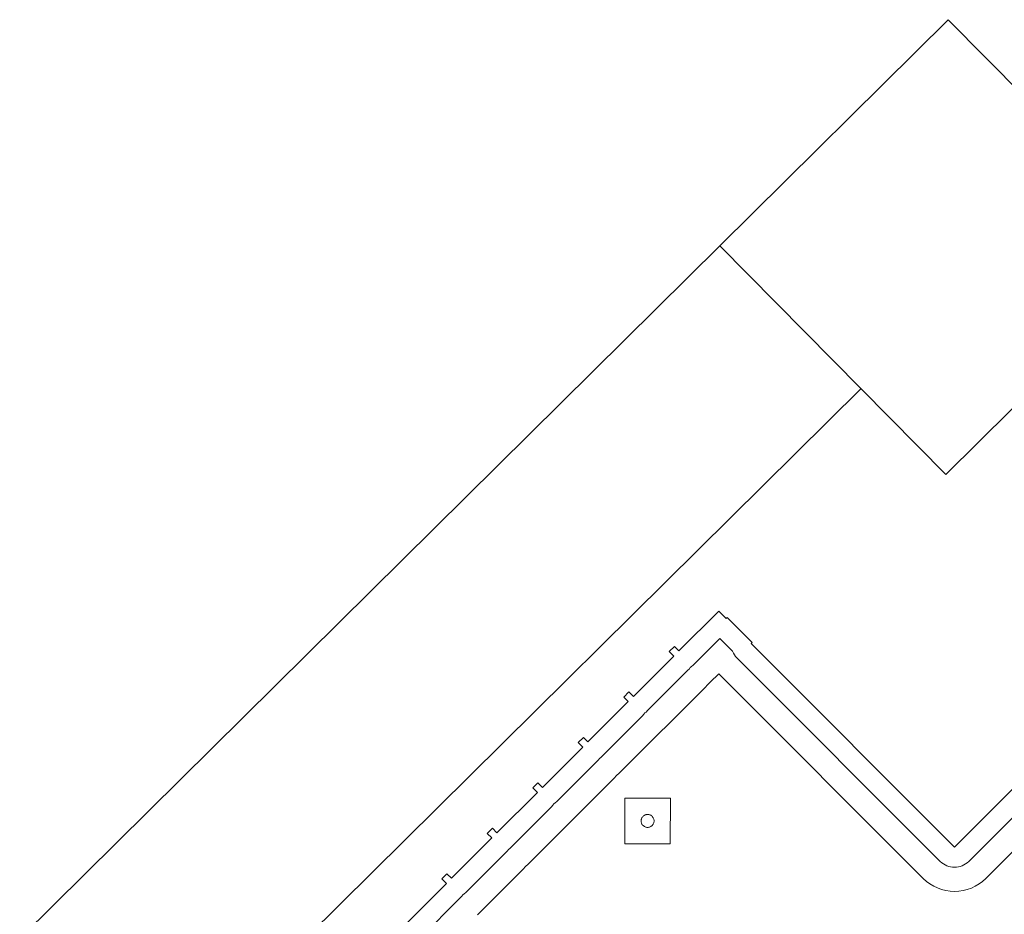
# Model space of a CAD drawing. Header units: metres. Extents: x 2232.4 to 2275.2, y 411.9 to 437.5.
# Tile 6 of 20: x 2243.4 to 2244.6, y 436.4 to 437.5. Entities that reach past the tile are written whole.
import ezdxf

# ---------------------------------------------------------------- set-up
doc = ezdxf.new("R2010")
doc.units = ezdxf.units.M
doc.layers.add('CL', color=40, linetype='Continuous')
doc.layers.add('WALL NEW', color=40, linetype='Continuous')
doc.layers.add('NC_N1_BANQUETTES', color=7, linetype='Continuous', lineweight=13)

# ---------------------------------------------------------------- blocks, each defined once
blk = doc.blocks.new('RP_MODERN_EXTENDED_TRIANGLE_L')
at = {"color": 0, "linetype": 'Continuous', "lineweight": -2}
for points in [[(1, 0.035), (0.929, 0.035), (0.929, 0.027), (0.92, 0.027), (0.92, 0.035), (0.849, 0.035), (0.849, 0.027), (0.84, 0.027), (0.84, 0.035), (0.769, 0.035), (0.769, 0.027), (0.76, 0.027), (0.76, 0.035), (0.689, 0.035), (0.689, 0.027), (0.68, 0.027), (0.68, 0.035), (0.609, 0.035), (0.609, 0.027), (0.6, 0.027), (0.6, 0.035), (0.529, 0.035), (0.529, 0.027), (0.52, 0.027), (0.52, 0.035), (0.45, 0.035), (0.45, 0.048), (0.448, 0.048), (0.448, 0.092), (0.45, 0.092), (0.45, 0.45), (0.035, 0.45)], [(1, 0.06), (0.929, 0.06), (0.9265, 0.0599), (0.9245, 0.0596), (0.9225, 0.0599), (0.92, 0.06), (0.849, 0.06), (0.8465, 0.0599), (0.8445, 0.0596), (0.8425, 0.0599), (0.84, 0.06), (0.769, 0.06), (0.7665, 0.0599), (0.7645, 0.0596), (0.7625, 0.0599), (0.76, 0.06), (0.689, 0.06), (0.6865, 0.0599), (0.6845, 0.0596), (0.6825, 0.0599), (0.68, 0.06), (0.609, 0.06), (0.6065, 0.0599), (0.6045, 0.0596), (0.6025, 0.0599), (0.6, 0.06), (0.529, 0.06), (0.5265, 0.0599), (0.5245, 0.0596), (0.5225, 0.0599), (0.52, 0.06), (0.473, 0.06), (0.473, 0.0822), (0.4731, 0.0824), (0.4739, 0.0847), (0.4745, 0.0871), (0.4749, 0.0895), (0.475, 0.092), (0.475, 0.45), (0.4749, 0.4525), (0.4745, 0.4549), (0.4739, 0.4573), (0.4731, 0.4596), (0.472, 0.4618), (0.4708, 0.4639), (0.4693, 0.4659), (0.4677, 0.4677), (0.4659, 0.4693), (0.4639, 0.4708), (0.4618, 0.472), (0.4596, 0.4731), (0.4573, 0.4739), (0.4549, 0.4745), (0.4525, 0.4749), (0.45, 0.475), (0.06, 0.475)], [(0.929, 0.09), (0.9245, 0.0898), (0.92, 0.09), (0.849, 0.09), (0.8445, 0.0898), (0.84, 0.09), (0.769, 0.09), (0.7645, 0.0898), (0.76, 0.09), (0.689, 0.09), (0.6845, 0.0898), (0.68, 0.09), (0.609, 0.09), (0.6045, 0.0898), (0.6, 0.09), (0.529, 0.09), (0.5245, 0.0898), (0.52, 0.09), (0.5049, 0.09), (0.505, 0.092), (0.505, 0.45), (0.5047, 0.4554), (0.5039, 0.4607), (0.5026, 0.466), (0.5008, 0.471), (0.4985, 0.4759), (0.4957, 0.4806), (0.4925, 0.4849), (0.4889, 0.4889), (0.4849, 0.4925), (0.4806, 0.4957), (0.4759, 0.4985), (0.471, 0.5008), (0.466, 0.5026), (0.4607, 0.5039), (0.4554, 0.5047), (0.45, 0.505), (0.09, 0.505)]]:
    blk.add_lwpolyline(points, dxfattribs=at)
for points in [[(0.697, 0.117), (0.737, 0.157), (0.697, 0.197), (0.657, 0.157)], [(0.705, 0.157), (0.705, 0.1562), (0.7048, 0.1554), (0.7047, 0.1547), (0.7044, 0.1539), (0.7041, 0.1532), (0.7037, 0.1526), (0.7032, 0.1519), (0.7027, 0.1513), (0.7021, 0.1508), (0.7014, 0.1503), (0.7008, 0.1499), (0.7001, 0.1496), (0.6993, 0.1493), (0.6986, 0.1492), (0.6978, 0.149), (0.697, 0.149), (0.6962, 0.149), (0.6954, 0.1492), (0.6947, 0.1493), (0.6939, 0.1496), (0.6932, 0.1499), (0.6926, 0.1503), (0.6919, 0.1508), (0.6913, 0.1513), (0.6908, 0.1519), (0.6903, 0.1526), (0.6899, 0.1532), (0.6896, 0.1539), (0.6893, 0.1547), (0.6892, 0.1554), (0.689, 0.1562), (0.689, 0.157), (0.689, 0.1578), (0.6892, 0.1586), (0.6893, 0.1593), (0.6896, 0.1601), (0.6899, 0.1608), (0.6903, 0.1614), (0.6908, 0.1621), (0.6913, 0.1627), (0.6919, 0.1632), (0.6926, 0.1637), (0.6932, 0.1641), (0.6939, 0.1644), (0.6947, 0.1647), (0.6954, 0.1648), (0.6962, 0.165), (0.697, 0.165), (0.6978, 0.165), (0.6986, 0.1648), (0.6993, 0.1647), (0.7001, 0.1644), (0.7008, 0.1641), (0.7014, 0.1637), (0.7021, 0.1632), (0.7027, 0.1627), (0.7032, 0.1621), (0.7037, 0.1614), (0.7041, 0.1608), (0.7044, 0.1601), (0.7047, 0.1593), (0.7048, 0.1586), (0.705, 0.1578)]]:
    blk.add_lwpolyline(points, close=True, dxfattribs=at)

msp = doc.modelspace()

# ---------------------------------------------------------------- linework, layer by layer
at = {"layer": 'CL'}
msp.add_lwpolyline([(2244.232, 437.209), (2244.5164, 437.4903), (2244.7977, 437.206), (2244.5133, 436.9247)], close=True, dxfattribs=at)
msp.add_lwpolyline([(2244.232, 437.209), (2244.5164, 437.4903), (2244.7977, 437.206), (2244.5133, 436.9247)], close=True, dxfattribs=at)
at = {"layer": 'WALL NEW'}
for p, q in [((2244.232, 437.209), (2243.3611, 436.3476)), ((2244.4078, 437.0313), (2243.5369, 436.1698))]:
    msp.add_line(p, q, dxfattribs=at)

# ---------------------------------------------------------------- block references
at = {"layer": 'NC_N1_BANQUETTES', "linetype": 'Continuous', "rotation": 224.9851542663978}
msp.add_blockref('RP_MODERN_EXTENDED_TRIANGLE_L', (2244.5243, 437.0975), dxfattribs=at)

doc.saveas('drawing.dxf')
